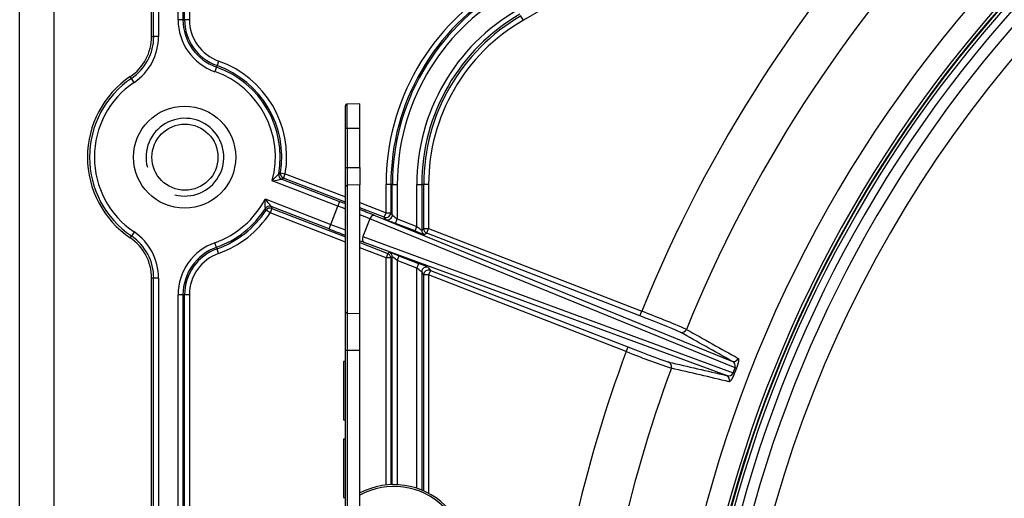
# Model space of a CAD drawing. Header units: millimetres. Extents: x 648 to 8064, y -571 to 3420.
# Tile 56 of 83: x 2728 to 2829, y 3092 to 3142. Entities that reach past the tile are written whole.
import ezdxf

# ---------------------------------------------------------------- set-up
doc = ezdxf.new("R2010")
doc.units = ezdxf.units.MM
doc.header["$MEASUREMENT"] = 0

# ---------------------------------------------------------------- blocks, each defined once
blk = doc.blocks.new('Boven')
for p, q in [((222.8, 1087.64), (222.8, 1240.67)), ((226.3, 1239.69), (226.3, 1087.64)), ((236.37, 1170.06), (236.37, 1214.75)), ((236.58, 1170.06), (236.58, 1214.75)), ((237.08, 1214.75), (237.08, 1170.06)), ((239.1, 1171.78), (239.1, 1214.52)), ((239.6, 1214.52), (239.6, 1171.78)), ((239.76, 1171.78), (239.76, 1214.52)), ((240.26, 1214.52), (240.26, 1171.78)), ((310.49, 1192.45), (274.61, 1171.73)), ((239.6, 1171.78), (239.1, 1171.78)), ((239.6, 1171.78), (239.76, 1171.78)), ((240.26, 1171.78), (239.76, 1171.78)), ((274.61, 1171.73), (274.36, 1172.16)), ((236.37, 1170.06), (236.58, 1170.06)), ((237.08, 1170.06), (236.58, 1170.06)), ((243.04, 1166.91), (242.88, 1166.44)), ((243.1, 1167.06), (243.04, 1166.91)), ((243.26, 1167.53), (243.1, 1167.06)), ((234.29, 1165.74), (234.17, 1165.92)), ((234.57, 1165.33), (234.29, 1165.74)), ((256.3, 1160.64), (256.3, 1162.91)), ((257.8, 1163.14), (256.5, 1163.11)), ((256.5, 1160.64), (256.5, 1163.11)), ((257.8, 1160.64), (257.8, 1163.14)), ((256.3, 1156.57), (256.3, 1160.64)), ((256.3, 1160.64), (256.5, 1160.64)), ((256.5, 1160.64), (257.8, 1160.64)), ((256.5, 1160.64), (256.5, 1156.57)), ((257.8, 1156.57), (257.8, 1160.64)), ((256.3, 1154.58), (256.3, 1156.57)), ((256.3, 1156.57), (256.5, 1156.57)), ((256.5, 1156.57), (257.8, 1156.57)), ((256.5, 1156.57), (256.5, 1154.76)), ((257.8, 1156.57), (257.8, 1154.78)), ((249.45, 1155.93), (249.63, 1156.03)), ((249.63, 1156.03), (250.12, 1155.94)), ((249.94, 1155.48), (249.78, 1155.39)), ((249.94, 1155.48), (250.12, 1155.94)), ((256.3, 1153.01), (249.94, 1155.48)), ((250.12, 1155.94), (256.3, 1153.55)), ((255.53, 1152.61), (248.78, 1155.22)), ((249.78, 1155.39), (249.76, 1155.38)), ((249.76, 1155.38), (255.71, 1153.07)), ((256.3, 1141.75), (256.3, 1154.58)), ((257.8, 1154.78), (256.5, 1154.76)), ((256.5, 1154.76), (256.5, 1141.6)), ((257.8, 1141.58), (257.8, 1154.78)), ((260.48, 1151.93), (260.48, 1154.84)), ((260.97, 1154.84), (260.48, 1154.84)), ((260.97, 1154.84), (260.97, 1151.93)), ((261.13, 1154.84), (260.97, 1154.84)), ((261.13, 1154.84), (261.63, 1154.84)), ((261.13, 1151.7), (261.13, 1154.84)), ((261.63, 1154.84), (261.63, 1151.3)), ((263.65, 1150.51), (263.65, 1154.84)), ((263.65, 1154.84), (264.15, 1154.84)), ((264.15, 1154.84), (264.15, 1150.15)), ((264.36, 1154.84), (264.15, 1154.84)), ((264.36, 1150.29), (264.36, 1154.84)), ((264.86, 1154.84), (264.36, 1154.84)), ((264.86, 1154.84), (264.86, 1150.29)), ((248.05, 1153.34), (254.8, 1150.73)), ((254.62, 1150.26), (248.67, 1152.57)), ((248.67, 1152.57), (248.74, 1152.37)), ((254.8, 1150.73), (255.53, 1152.61)), ((255.71, 1153.07), (255.53, 1152.61)), ((257.8, 1152.97), (260.48, 1151.93)), ((260.29, 1151.47), (257.8, 1152.43)), ((248.14, 1152.18), (248.07, 1152.37)), ((248.56, 1151.91), (248.14, 1152.18)), ((248.74, 1152.37), (248.56, 1151.91)), ((256.3, 1148.9), (248.56, 1151.91)), ((248.74, 1152.37), (256.3, 1149.44)), ((259.32, 1151.64), (296.06, 1136.66)), ((260.29, 1151.47), (260.48, 1151.93)), ((260.45, 1151.24), (260.29, 1151.47)), ((260.48, 1151.93), (260.97, 1151.93)), ((260.97, 1151.93), (261.13, 1151.7)), ((254.62, 1150.26), (254.8, 1150.73)), ((258.81, 1151.3), (258.11, 1149.48)), ((296.38, 1135.98), (258.81, 1151.3)), ((261.45, 1150.83), (261.63, 1151.3)), ((263.47, 1150.05), (261.45, 1150.83)), ((261.63, 1151.3), (263.65, 1150.51)), ((263.47, 1150.05), (263.65, 1150.51)), ((234.17, 1149.35), (234.29, 1149.53)), ((234.57, 1149.95), (234.29, 1149.53)), ((258.11, 1149.48), (296.19, 1135.47)), ((264.15, 1150.15), (264.36, 1150.29)), ((264.36, 1150.29), (264.86, 1150.29)), ((264.68, 1149.82), (264.47, 1149.68)), ((264.68, 1149.82), (264.86, 1150.29)), ((286.6, 1141.33), (264.68, 1149.82)), ((264.86, 1150.29), (286.78, 1141.79)), ((243.04, 1148.36), (242.88, 1148.84)), ((243.04, 1148.36), (243.1, 1148.22)), ((257.8, 1148.86), (260.66, 1147.75)), ((295.49, 1135.19), (258.25, 1148.88)), ((243.26, 1147.74), (243.1, 1148.22)), ((260.48, 1147.29), (257.8, 1148.32)), ((260.66, 1147.75), (260.48, 1147.29)), ((260.66, 1147.75), (260.81, 1147.86)), ((261.13, 1147.39), (260.97, 1147.29)), ((261.13, 1123.97), (261.13, 1147.39)), ((261.81, 1147.49), (261.63, 1147.02)), ((261.81, 1147.49), (263.83, 1146.71)), ((260.48, 1123.92), (260.48, 1147.29)), ((260.97, 1147.29), (260.48, 1147.29)), ((260.97, 1147.29), (260.97, 1123.96)), ((263.65, 1146.24), (261.63, 1147.02)), ((261.63, 1147.02), (261.63, 1123.96)), ((263.83, 1146.71), (263.65, 1146.24)), ((263.65, 1123.59), (263.65, 1146.24)), ((264.36, 1145.53), (264.15, 1145.84)), ((264.15, 1145.84), (264.15, 1123.41)), ((264.86, 1145.53), (264.36, 1145.53)), ((264.36, 1123.32), (264.36, 1145.53)), ((264.83, 1146.3), (265.04, 1146)), ((265.04, 1146), (264.86, 1145.53)), ((285.17, 1137.66), (264.86, 1145.53)), ((264.86, 1145.53), (264.86, 1123.07)), ((265.04, 1146), (285.35, 1138.12)), ((236.37, 1030.06), (236.37, 1145.21)), ((236.58, 1145.21), (236.37, 1145.21)), ((236.58, 1030.06), (236.58, 1145.21)), ((237.08, 1145.21), (236.58, 1145.21)), ((237.08, 1145.21), (237.08, 1030.06)), ((239.1, 1088.64), (239.1, 1143.49)), ((239.6, 1143.49), (239.1, 1143.49)), ((239.6, 1143.49), (239.6, 1089.64)), ((239.76, 1143.49), (239.6, 1143.49)), ((239.76, 1089.8), (239.76, 1143.49)), ((240.26, 1143.49), (239.76, 1143.49)), ((240.26, 1143.49), (240.26, 1089.8)), ((256.3, 1137.8), (256.3, 1141.75)), ((256.5, 1141.6), (257.8, 1141.58)), ((256.5, 1141.6), (256.5, 1137.8)), ((257.8, 1137.8), (257.8, 1141.58)), ((286.6, 1141.33), (286.78, 1141.79)), ((256.3, 1097.62), (256.3, 1137.8)), ((256.3, 1137.8), (256.5, 1137.8)), ((256.5, 1137.8), (257.8, 1137.8)), ((256.5, 1137.8), (256.5, 1097.63)), ((257.8, 1097.64), (257.8, 1137.8)), ((285.35, 1138.12), (285.17, 1137.66)), ((256.1, 1136.64), (256.1, 1130.64)), ((256.3, 1136.64), (256.1, 1136.64)), ((296.19, 1135.47), (296.38, 1135.98)), ((296.52, 1135.93), (296.32, 1135.42)), ((256.1, 1130.64), (256.3, 1130.64)), ((256.1, 1128.64), (256.1, 1122.64)), ((256.3, 1128.64), (256.1, 1128.64)), ((256.1, 1122.64), (256.3, 1122.64))]:
    blk.add_line(p, q)
for centre, radius in [((239.77, 1157.64), 5.25), ((239.8, 1157.64), 3.4)]:
    blk.add_circle(centre, radius)
for centre, radius, start, end in [((420.37, 1087.64), 131.5, 0, 197.793), ((420.37, 1087.64), 129.3, 0, 194.391), ((420.37, 1087.64), 129, 0, 193.8812), ((420.37, 1087.64), 128.95, 0, 193.8938), ((420.37, 1087.64), 128.65, 0, 193.2023), ((420.37, 1087.64), 127.9, 0, 191.7272), ((420.37, 1087.64), 126.75, 0, 188.9425), ((420.37, 1087.64), 124.65, 0.1713, 179.8291), ((420.37, 1087.64), 144.15, 136.3956, 157.9321), ((420.37, 1087.64), 139.19, 136.3955, 157.9322), ((284.37, 1154.84), 23.89, 120, 180), ((284.37, 1154.84), 23.39, 120, 180), ((284.37, 1154.84), 23.23, 120, 180), ((284.37, 1154.84), 22.73, 120, 180), ((284.37, 1154.84), 20.72, 120, 180), ((244.77, 1171.78), 5.67, 180, 250.5288), ((244.77, 1171.78), 5.17, 180, 250.5288), ((244.77, 1171.78), 5.01, 180, 250.5288), ((244.77, 1171.78), 4.51, 180, 250.5288), ((284.37, 1154.84), 20.22, 120, 180), ((284.37, 1154.84), 20.01, 120, 180), ((284.37, 1154.84), 19.51, 120, 180), ((231.37, 1170.06), 5, 304.0558, 0), ((231.37, 1170.06), 5.22, 304.0558, 0), ((231.37, 1170.06), 5.72, 304.0558, 0), ((239.77, 1157.64), 9.83, 350.0211, 70.5288), ((239.77, 1157.64), 9.99, 350.728, 70.5288), ((239.77, 1157.64), 10.49, 350.728, 70.5288), ((239.77, 1157.64), 10, 124.0558, 235.9442), ((239.77, 1157.64), 9.78, 124.0558, 235.9442), ((239.77, 1157.64), 9.33, 345.0174, 70.5288), ((239.77, 1157.64), 9.28, 124.0558, 235.9442), ((256.5, 1162.91), 0.2, 91, 180), ((239.8, 1157.64), 4, 255, 195), ((222.57, 1180.61), 36.49, 315.916, 317.4463), ((249.94, 1155.84), 0.5, 170.0214, 248.8104), ((250.12, 1155.94), 0.5, 170.7397, 248.7759), ((245.2, 1180.86), 25.89, 277.9632, 280.1602), ((239.77, 1157.64), 9.33, 289.4712, 332.6103), ((212.26, 1152.25), 35.81, 0.1792, 1.7385), ((228.23, 1136.89), 25.76, 37.4711, 39.6787), ((248.49, 1152.1), 0.5, 68.8632, 147.6202), ((248.55, 1151.91), 0.5, 68.7758, 146.9031), ((239.77, 1157.64), 9.83, 289.4712, 327.6065), ((239.77, 1157.64), 9.99, 289.4712, 326.8997), ((239.77, 1157.64), 10.49, 289.4712, 326.8997), ((231.37, 1145.21), 5.22, 0, 55.9442), ((231.37, 1145.21), 5.72, 0, 55.9442), ((264.65, 1150.15), 0.5, 180.012, 248.8019), ((264.86, 1150.29), 0.5, 180.012, 248.8019), ((231.37, 1145.21), 5, 0, 55.9442), ((244.77, 1143.49), 5.67, 109.4712, 180), ((244.77, 1143.49), 5.17, 109.4712, 180), ((244.77, 1143.49), 5.01, 109.4712, 180), ((244.77, 1143.49), 4.51, 109.4712, 180), ((260.47, 1147.29), 0.5, 0.012, 68.8019), ((260.63, 1147.39), 0.5, 0.012, 68.8019), ((250.07, 1044.66), 103.84, 66.56, 69.2986), ((420.37, 1087.64), 144.15, 159.6956, 174.7095), ((324.07, 1235.65), 105.43, 248.3497, 251.047), ((295.86, 1136.15), 0.546, 342.0395, 68.459), ((420.37, 1087.64), 139.19, 159.6955, 175.88), ((295.69, 1135.7), 0.546, 249.1135, 335.6077), ((300.71, 1147.2), 12.57, 248.8984, 249.5464), ((290.48, 1120.88), 16.22, 68.1554, 68.6604), ((261.3, 1116.47), 7.5, 332.9877, 117.8181), ((261.3, 1116.47), 7.3, 332.9877, 118.6496)]:
    blk.add_arc(centre, radius, start, end)
for centre, major_axis, ratio, start_param, end_param in [((256.5, 1154.58), (-0.2, 0), 0.893029, 4.729842, 6.283185), ((255.49, 1152.52), (4.66, -1.81), 0.019201, 1.403252, 1.570796), ((255.67, 1152.98), (-5.13, 1.99), 0.017455, 4.595803, 4.712389), ((255.67, 1152.98), (-5.13, 1.99), 0.017455, 3.926991, 4.29063), ((255.49, 1152.52), (4.66, -1.81), 0.019201, 0.785398, 1.059445), ((259.14, 1151.18), (0.189, 0.463), 0.707053, 0.024682, 1.583137), ((260.48, 1151.93), (-0.413, -0.283), 0.999523, 0.600736, 2.540856), ((260.63, 1151.7), (-0.413, -0.283), 0.999523, 0.600736, 2.540856), ((261.63, 1151.31), (-0.5, 0.388), 0.023379, 0.035591, 1.588934), ((254.83, 1150.82), (4.66, -1.81), 0.019201, 4.712389, 5.040906), ((261.45, 1150.85), (1, -0.388), 0.016275, 3.165356, 4.718699), ((263.65, 1150.53), (-0.5, 0.388), 0.023379, 1.588934, 3.142277), ((254.65, 1150.35), (5.13, -1.99), 0.017455, 4.712389, 5.047131), ((258.43, 1149.35), (-0.173, -0.469), 0.707053, 4.700048, 6.258503), ((263.47, 1150.07), (1, -0.388), 0.016275, 4.718699, 6.272042), ((254.65, 1150.35), (5.13, -1.99), 0.017455, -0.902129, -0.785398), ((261.81, 1147.47), (-1, 0.388), 0.016275, 4.718699, 6.272042), ((261.63, 1147.01), (0.5, -0.388), 0.023379, 1.588934, 3.142277), ((263.83, 1146.69), (-1, 0.388), 0.016275, 3.165356, 4.718699), ((264.65, 1145.84), (0.413, 0.283), 0.999523, 0.600736, 2.540856), ((263.65, 1146.22), (0.5, -0.388), 0.023379, 0.035591, 1.588934), ((264.86, 1145.53), (0.413, 0.283), 0.999523, 0.600736, 2.540856), ((256.5, 1141.75), (-0.2, 0), 0.756628, 0, 1.553343), ((286.57, 1141.25), (4.19, -1.63), 0.017452, 0.121858, 1.570842), ((290.92, 1140.12), (-0.245, -0.436), 0.992428, 0.142568, 1.695967), ((285.38, 1138.2), (-4.19, 1.63), 0.017452, 1.570751, 3.019734), ((289.36, 1136.11), (0.113, 0.487), 0.992428, 4.587219, 6.140617), ((296.24, 1137.13), (-0.245, -0.436), 0.992417, 0.142465, 1.701569), ((295.31, 1134.72), (0.113, 0.487), 0.992417, 4.581617, 6.140721)]:
    blk.add_ellipse(centre, major_axis=major_axis, ratio=ratio, start_param=start_param, end_param=end_param)
for points in [[(296.06, 1136.66), (294.29, 1137.66), (292.51, 1138.65), (290.74, 1139.65)], [(291.38, 1139.93), (293.15, 1138.93), (294.93, 1137.94), (296.71, 1136.94)], [(289.54, 1136.57), (291.53, 1136.11), (293.51, 1135.65), (295.49, 1135.19)], [(295.78, 1134.55), (293.79, 1135.01), (291.81, 1135.47), (289.83, 1135.93)]]:
    blk.add_open_spline(points, degree=3)
for points, knots in [([(296.71, 1136.94), (296.71, 1136.94), (296.72, 1136.93), (296.73, 1136.92), (296.74, 1136.89), (296.74, 1136.87), (296.74, 1136.83), (296.74, 1136.8), (296.74, 1136.78), (296.74, 1136.77), (296.74, 1136.76), (296.74, 1136.76), (296.74, 1136.75), (296.74, 1136.73), (296.74, 1136.7), (296.73, 1136.67), (296.73, 1136.64), (296.72, 1136.6), (296.71, 1136.58), (296.71, 1136.54), (296.71, 1136.54), (296.7, 1136.52), (296.7, 1136.5), (296.69, 1136.48), (296.68, 1136.44), (296.68, 1136.41), (296.66, 1136.36), (296.66, 1136.35), (296.65, 1136.33), (296.65, 1136.32), (296.65, 1136.31), (296.65, 1136.31), (296.64, 1136.3), (296.64, 1136.29), (296.63, 1136.24), (296.62, 1136.21), (296.6, 1136.15), (296.59, 1136.13), (296.58, 1136.11), (296.58, 1136.1), (296.58, 1136.09), (296.57, 1136.08), (296.57, 1136.06), (296.55, 1136.01), (296.53, 1135.97), (296.52, 1135.93)], [0, 0, 0, 0, 0.0625, 0.125, 0.1875, 0.25, 0.3125, 0.375, 0.375, 0.40625, 0.40625, 0.421875, 0.421875, 0.4375, 0.5, 0.5, 0.5625, 0.5625, 0.625, 0.625, 0.640625, 0.640625, 0.65625, 0.6875, 0.6875, 0.75, 0.75, 0.78125, 0.78125, 0.789062, 0.789062, 0.796875, 0.796875, 0.8125, 0.8125, 0.875, 0.875, 0.90625, 0.90625, 0.914062, 0.914062, 0.921875, 0.9375, 0.9375, 1, 1, 1, 1]), ([(296.32, 1135.42), (296.3, 1135.38), (296.29, 1135.34), (296.26, 1135.29), (296.26, 1135.27), (296.24, 1135.24), (296.24, 1135.22), (296.23, 1135.21), (296.23, 1135.2), (296.22, 1135.17), (296.2, 1135.14), (296.18, 1135.09), (296.16, 1135.05), (296.14, 1135.02), (296.14, 1135.01), (296.14, 1135.01), (296.13, 1135), (296.12, 1134.97), (296.1, 1134.94), (296.07, 1134.88), (296.06, 1134.86), (296.04, 1134.83), (296.03, 1134.82), (296.02, 1134.79), (296.01, 1134.78), (296, 1134.76), (295.98, 1134.74), (295.96, 1134.7), (295.95, 1134.69), (295.93, 1134.66), (295.91, 1134.64), (295.89, 1134.62), (295.88, 1134.6), (295.88, 1134.6), (295.87, 1134.6), (295.87, 1134.6), (295.87, 1134.59), (295.85, 1134.58), (295.83, 1134.56), (295.81, 1134.55), (295.79, 1134.55), (295.78, 1134.55), (295.78, 1134.55)], [0, 0, 0, 0, 0.0625, 0.0625, 0.09375, 0.09375, 0.109375, 0.117188, 0.125, 0.125, 0.15625, 0.1875, 0.21875, 0.234375, 0.234375, 0.242188, 0.242188, 0.25, 0.3125, 0.3125, 0.375, 0.375, 0.40625, 0.40625, 0.4375, 0.4375, 0.5, 0.5, 0.5625, 0.5625, 0.625, 0.6875, 0.6875, 0.703125, 0.703125, 0.71875, 0.71875, 0.75, 0.8125, 0.875, 0.9375, 1, 1, 1, 1])]:
    blk.add_open_spline(points, degree=3, knots=knots)

msp = doc.modelspace()

# ---------------------------------------------------------------- block references
msp.add_blockref('Boven', (2505.22, 1969.85))

doc.saveas('drawing.dxf')
